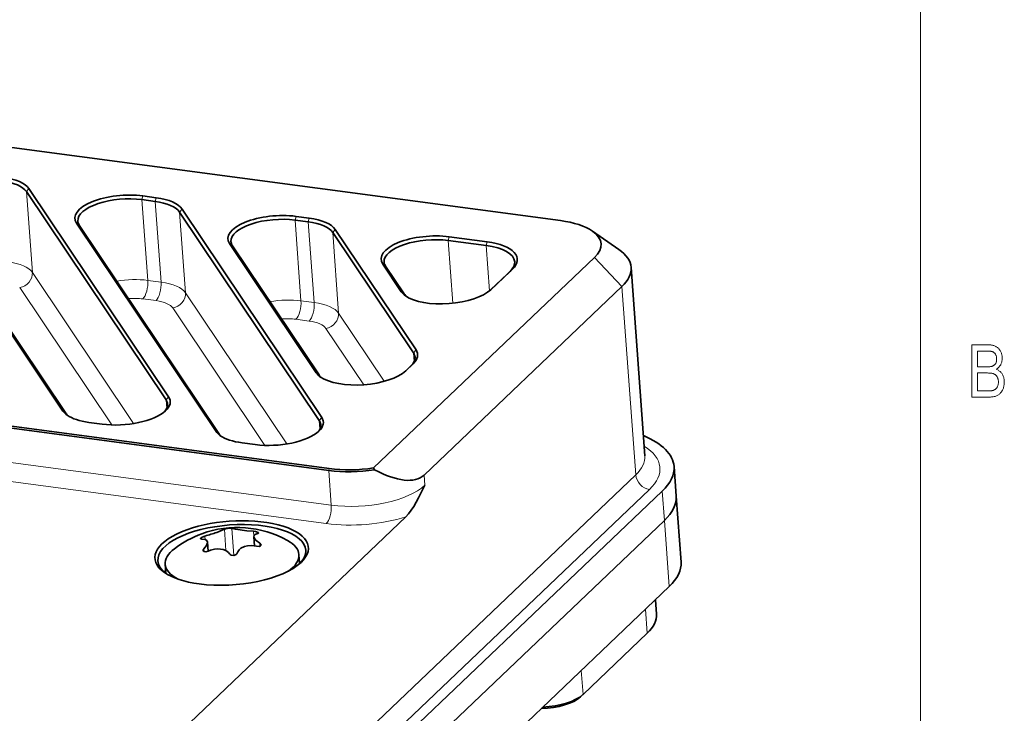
# Model space of a CAD drawing. Extents: x 5 to 415, y 5 to 296.
# Tile 29 of 46: x 378 to 413, y 83 to 108. Entities that reach past the tile are written whole.
import ezdxf

# ---------------------------------------------------------------- set-up
doc = ezdxf.new("R2010")
doc.units = 0

msp = doc.modelspace()

# ---------------------------------------------------------------- linework, layer by layer
at = {"color": 7, "lineweight": 13}
for p, q in [((410, 291), (410, 10)), ((399.912384, 91.528694), (369.232117, 62.313755)), ((400.397766, 91.014519), (369.717499, 61.799572)), ((410, 10), (410, 88))]:
    msp.add_line(p, q, dxfattribs=at)
at = {"color": 7, "lineweight": 35}
for p, q in [((350.866821, 106.715408), (397.246277, 100.535049)), ((370.169647, 61.739323), (400.849915, 90.954262)), ((400.926422, 89.910225), (370.246155, 60.695282)), ((400.926422, 89.910225), (370.246155, 60.695282)), ((370.417419, 58.357536), (401.097687, 87.572479))]:
    msp.add_line(p, q, dxfattribs=at)
at = {"color": 7, "lineweight": 13, "ltscale": 0.003499}
msp.add_line((378.326416, 101.560257), (378.416168, 101.667625), dxfattribs=at)
at = {"color": 7, "lineweight": 13, "ltscale": 0.071686}
for p, q in [((378.326416, 101.560257), (378.53595, 98.700493)), ((382.417023, 101.276794), (382.626556, 98.41703)), ((382.884796, 101.214462), (383.09433, 98.354698)), ((383.752136, 100.83725), (383.961639, 97.977486)), ((387.842712, 100.553787), (388.052246, 97.694023)), ((388.310486, 100.491455), (388.52002, 97.631691)), ((389.177826, 100.114243), (389.387329, 97.254478))]:
    msp.add_line(p, q, dxfattribs=at)
at = {"color": 7, "lineweight": 35, "ltscale": 0.222046}
msp.add_line((383.272797, 94.183243), (378.326416, 101.560257), dxfattribs=at)
at = {"color": 7, "lineweight": 35, "ltscale": 0.222045}
for p, q in [((383.362518, 94.290611), (378.416168, 101.667625)), ((374.671478, 101.166168), (379.617828, 93.789154)), ((374.774506, 101.091965), (379.720856, 93.714951)), ((388.698486, 93.460236), (383.752136, 100.83725)), ((388.788208, 93.567604), (383.841858, 100.944618)), ((380.097168, 100.443161), (385.043518, 93.066147)), ((380.200195, 100.368958), (385.146545, 92.991943))]:
    msp.add_line(p, q, dxfattribs=at)
at = {"color": 7, "lineweight": 13, "ltscale": 0.003392}
for p, q in [((382.417023, 101.276794), (382.452545, 101.407745)), ((382.884796, 101.214462), (382.920319, 101.345406)), ((387.842712, 100.553787), (387.878235, 100.684738)), ((388.310486, 100.491455), (388.346008, 100.622398)), ((393.268402, 99.83078), (393.303925, 99.961723)), ((394.61615, 99.651192), (394.651672, 99.782135))]:
    msp.add_line(p, q, dxfattribs=at)
at = {"color": 7, "lineweight": 35, "ltscale": 0.011798}
for p, q in [((382.884796, 101.214462), (382.417023, 101.276794)), ((382.920319, 101.345406), (382.452545, 101.407745)), ((388.310486, 100.491455), (387.842712, 100.553787)), ((388.346008, 100.622398), (387.878235, 100.684738)), ((380.539368, 93.388367), (381.007141, 93.326027)), ((385.965057, 92.665359), (386.432831, 92.60302))]:
    msp.add_line(p, q, dxfattribs=at)
at = {"color": 7, "lineweight": 13, "ltscale": 0.003498}
for p, q in [((383.752136, 100.83725), (383.841858, 100.944618)), ((389.177826, 100.114243), (389.267548, 100.221611)), ((392.039124, 95.846893), (392.128845, 95.954262)), ((383.272797, 94.183243), (383.362518, 94.290611)), ((388.698486, 93.460236), (388.788208, 93.567604))]:
    msp.add_line(p, q, dxfattribs=at)
at = {"color": 7, "lineweight": 13, "ltscale": 0.003174}
for p, q in [((380.200195, 100.368958), (380.097168, 100.443161)), ((385.625885, 99.64595), (385.522858, 99.720154)), ((391.051575, 98.922943), (390.948547, 98.997147)), ((391.71051, 97.940208), (391.607483, 98.014412)), ((388.694977, 95.068703), (388.591949, 95.142906)), ((379.720856, 93.714951), (379.617828, 93.789154)), ((385.146545, 92.991943), (385.043518, 93.066147))]:
    msp.add_line(p, q, dxfattribs=at)
at = {"color": 7, "lineweight": 35, "ltscale": 0.128446}
for p, q in [((392.128845, 95.954262), (389.267548, 100.221611)), ((392.039124, 95.846893), (389.177826, 100.114243))]:
    msp.add_line(p, q, dxfattribs=at)
at = {"color": 7, "lineweight": 35, "ltscale": 0.028664}
msp.add_line((398.378143, 100.163177), (399.319153, 99.508148), dxfattribs=at)
at = {"color": 7, "lineweight": 13, "ltscale": 0.055756}
msp.add_line((393.268402, 99.83078), (393.431366, 97.606506), dxfattribs=at)
at = {"color": 7, "lineweight": 35, "ltscale": 0.033992}
for p, q in [((394.61615, 99.651192), (393.268402, 99.83078)), ((394.651672, 99.782135), (393.303925, 99.961723))]:
    msp.add_line(p, q, dxfattribs=at)
at = {"color": 7, "lineweight": 35, "ltscale": 0.137774}
for p, q in [((385.522858, 99.720154), (388.591949, 95.142906)), ((385.625885, 99.64595), (388.694977, 95.068703))]:
    msp.add_line(p, q, dxfattribs=at)
at = {"color": 7, "lineweight": 13, "ltscale": 0.040262}
msp.add_line((394.61615, 99.651192), (394.733826, 98.045006), dxfattribs=at)
at = {"color": 7, "lineweight": 35, "ltscale": 0.270235}
msp.add_line((398.452698, 99.229843), (390.624634, 91.775665), dxfattribs=at)
at = {"color": 7, "lineweight": 13, "ltscale": 0.035355}
msp.add_line((398.452698, 99.229843), (399.423492, 98.201485), dxfattribs=at)
at = {"color": 7, "lineweight": 35, "ltscale": 0.02958}
for p, q in [((390.948547, 98.997147), (391.607483, 98.014412)), ((391.051575, 98.922943), (391.71051, 97.940208))]:
    msp.add_line(p, q, dxfattribs=at)
at = {"color": 7, "lineweight": 35, "ltscale": 0.024001}
msp.add_line((394.765381, 98.0755), (395.460632, 98.737549), dxfattribs=at)
at = {"color": 7, "lineweight": 35, "ltscale": 0.026277}
msp.add_line((394.783203, 98.091454), (395.544403, 98.816284), dxfattribs=at)
at = {"color": 7, "lineweight": 13, "ltscale": 0.002874}
msp.add_line((395.460632, 98.737549), (395.544403, 98.816284), dxfattribs=at)
at = {"color": 7, "lineweight": 35, "ltscale": 0.167267}
msp.add_line((399.749146, 98.879051), (400.238037, 92.206268), dxfattribs=at)
at = {"color": 7, "lineweight": 13, "ltscale": 0.161116}
for p, q in [((378.53595, 98.700493), (382.125031, 93.347725)), ((383.961639, 97.977486), (387.55072, 92.624718))]:
    msp.add_line(p, q, dxfattribs=at)
at = {"color": 7, "lineweight": 13, "ltscale": 0.011798}
for p, q in [((382.626556, 98.41703), (383.09433, 98.354698)), ((382.448944, 97.762314), (382.916718, 97.699982)), ((388.052246, 97.694023), (388.52002, 97.631691)), ((387.874634, 97.039307), (388.342407, 96.976974))]:
    msp.add_line(p, q, dxfattribs=at)
at = {"color": 7, "lineweight": 13, "ltscale": 0.146452}
for p, q in [((378.087311, 98.163651), (381.349731, 93.298096)), ((383.513, 97.440643), (386.775421, 92.575089))]:
    msp.add_line(p, q, dxfattribs=at)
at = {"color": 7, "lineweight": 35, "ltscale": 0.242034}
msp.add_line((399.423492, 98.201477), (392.412354, 91.525215), dxfattribs=at)
at = {"color": 7, "lineweight": 13, "ltscale": 0.000155}
for p, q in [((394.778687, 98.087196), (394.783203, 98.091454)), ((391.763153, 95.215691), (391.76767, 95.219948))]:
    msp.add_line(p, q, dxfattribs=at)
at = {"color": 7, "lineweight": 13, "ltscale": 0.167267}
msp.add_line((399.423492, 98.201477), (399.912384, 91.528694), dxfattribs=at)
at = {"color": 7, "lineweight": 13, "ltscale": 0.072556}
msp.add_line((389.387329, 97.254478), (391.003601, 94.843964), dxfattribs=at)
at = {"color": 7, "lineweight": 13, "ltscale": 0.060051}
msp.add_line((388.93869, 96.717636), (390.276428, 94.722557), dxfattribs=at)
at = {"color": 7, "lineweight": 13, "ltscale": 0.00759}
msp.add_line((392.039124, 95.846893), (392.06131, 95.544098), dxfattribs=at)
at = {"color": 7, "lineweight": 35, "ltscale": 0.006676}
msp.add_line((391.750488, 95.20462), (391.943878, 95.388779), dxfattribs=at)
at = {"color": 7, "lineweight": 35, "ltscale": 0.008975}
msp.add_line((391.76767, 95.219948), (392.027679, 95.467514), dxfattribs=at)
at = {"color": 7, "lineweight": 13, "ltscale": 0.002875}
msp.add_line((391.943878, 95.388779), (392.027679, 95.467514), dxfattribs=at)
at = {"color": 7, "lineweight": 13, "ltscale": 0.007598}
for p, q in [((383.272797, 94.183243), (383.295013, 93.880135)), ((388.698486, 93.460236), (388.720703, 93.157127))]:
    msp.add_line(p, q, dxfattribs=at)
at = {"color": 7, "lineweight": 35, "ltscale": 0.349546}
msp.add_line((389.05191, 91.750458), (375.192596, 93.597305), dxfattribs=at)
at = {"color": 7, "lineweight": 35, "ltscale": 0.348971}
msp.add_line((389.034149, 91.684982), (375.197601, 93.528793), dxfattribs=at)
at = {"color": 7, "lineweight": 13, "ltscale": 0.348971}
msp.add_line((375.287415, 92.303185), (389.123962, 90.459373), dxfattribs=at)
at = {"color": 7, "lineweight": 13, "ltscale": 0.001696}
msp.add_line((389.034149, 91.684982), (389.05191, 91.750458), dxfattribs=at)
at = {"color": 7, "lineweight": 35, "ltscale": 0.001805}
msp.add_line((390.624634, 91.775665), (390.662903, 91.714455), dxfattribs=at)
at = {"color": 7, "lineweight": 35, "ltscale": 0.026171}
msp.add_line((401.268616, 91.825424), (401.345123, 90.781387), dxfattribs=at)
at = {"color": 7, "lineweight": 13, "ltscale": 0.343227}
msp.add_line((375.337585, 91.618103), (388.94635, 89.804649), dxfattribs=at)
at = {"color": 7, "lineweight": 13, "ltscale": 0.030722}
msp.add_line((389.034149, 91.684982), (389.123962, 90.459373), dxfattribs=at)
at = {"color": 7, "lineweight": 13, "ltscale": 0.009103}
msp.add_line((392.412354, 91.525215), (392.438965, 91.162071), dxfattribs=at)
at = {"color": 7, "lineweight": 13, "ltscale": 0.026171}
msp.add_line((400.926422, 89.910225), (400.849915, 90.954262), dxfattribs=at)
at = {"color": 7, "lineweight": 35, "ltscale": 0.0586}
msp.add_line((401.345123, 90.781387), (401.516388, 88.443642), dxfattribs=at)
at = {"color": 7, "lineweight": 35, "ltscale": 0.392107}
msp.add_line((391.772888, 90.042191), (380.41449, 79.226288), dxfattribs=at)
at = {"color": 7, "lineweight": 13, "ltscale": 0.0586}
msp.add_line((400.926422, 89.910225), (401.097687, 87.572479), dxfattribs=at)
at = {"color": 7, "lineweight": 13, "ltscale": 0.003121}
msp.add_line((384.661224, 89.240959), (384.6521, 89.365456), dxfattribs=at)
at = {"color": 7, "lineweight": 13, "ltscale": 0.018964}
msp.add_line((385.39502, 88.850761), (385.3396, 89.607292), dxfattribs=at)
at = {"color": 7, "lineweight": 13, "ltscale": 0.02389}
msp.add_line((385.674561, 88.679993), (385.604736, 89.633018), dxfattribs=at)
at = {"color": 7, "lineweight": 13, "ltscale": 0.012947}
msp.add_line((386.403168, 89.015167), (386.365326, 89.531662), dxfattribs=at)
at = {"color": 7, "lineweight": 35, "ltscale": 0.008107}
msp.add_line((386.410065, 89.014038), (386.386383, 89.33744), dxfattribs=at)
at = {"color": 7, "lineweight": 35, "ltscale": 0.007982}
msp.add_line((384.758759, 88.83078), (384.735443, 89.1492), dxfattribs=at)
at = {"color": 7, "lineweight": 13, "ltscale": 0.002672}
msp.add_line((386.598877, 89.000465), (386.591064, 89.107071), dxfattribs=at)
at = {"color": 7, "lineweight": 13, "ltscale": 0.002475}
msp.add_line((384.619965, 88.816429), (384.612732, 88.915146), dxfattribs=at)
at = {"color": 7, "lineweight": 35, "ltscale": 0.008188}
msp.add_line((387.981354, 88.70993), (388.00528, 88.38327), dxfattribs=at)
at = {"color": 7, "lineweight": 35, "ltscale": 0.008187}
msp.add_line((383.244049, 88.362785), (383.267975, 88.036179), dxfattribs=at)
at = {"color": 7, "lineweight": 35, "ltscale": 0.012765}
msp.add_line((400.61145, 87.109467), (400.648773, 86.60022), dxfattribs=at)
at = {"color": 7, "lineweight": 13, "ltscale": 0.021376}
for p, q in [((400.260651, 86.775406), (400.32312, 85.922653)), ((398.045837, 83.75412), (397.983337, 84.606873))]:
    msp.add_line(p, q, dxfattribs=at)
at = {"color": 7, "lineweight": 35, "ltscale": 0.078615}
msp.add_line((400.32312, 85.922653), (398.045837, 83.75412), dxfattribs=at)
at = {"color": 7, "lineweight": 35, "ltscale": 0.002867}
msp.add_line((397.958832, 83.672348), (398.042389, 83.75087), dxfattribs=at)
at = {"color": 7, "lineweight": 13}
for points in [[(411.823303, 94.28289), (411.823303, 96.134888), (412.393066, 96.134888), (412.426941, 96.134354), (412.459412, 96.132744), (412.490417, 96.130058), (412.519989, 96.126297), (412.548126, 96.121468), (412.574829, 96.115562), (412.600067, 96.108582), (412.623871, 96.100525), (412.646271, 96.0914), (412.667206, 96.0812), (412.687042, 96.069862), (412.706146, 96.057327), (412.724518, 96.043587), (412.742188, 96.028648), (412.759094, 96.012505), (412.775269, 95.995171), (412.790741, 95.976631), (412.80545, 95.956894), (412.819427, 95.935951), (412.832672, 95.913811), (412.84494, 95.890831), (412.855865, 95.867371), (412.86554, 95.843437), (412.873932, 95.819016), (412.881012, 95.794113), (412.88681, 95.768738), (412.891327, 95.742874), (412.894531, 95.716537), (412.896454, 95.689713), (412.897125, 95.662415), (412.896545, 95.637146), (412.894897, 95.612389), (412.89212, 95.588135), (412.888214, 95.564384), (412.883209, 95.541138), (412.877106, 95.518402), (412.869873, 95.496162), (412.861542, 95.474434), (412.852081, 95.453217), (412.841522, 95.432495), (412.829956, 95.41243), (412.817474, 95.393181), (412.804077, 95.374733), (412.789795, 95.357101), (412.774567, 95.340271), (412.758453, 95.324257), (412.741425, 95.309044), (412.72348, 95.29464), (412.70462, 95.281052), (412.684875, 95.268265), (412.710846, 95.257988), (412.735687, 95.246361), (412.759399, 95.233383), (412.782013, 95.219048), (412.803467, 95.203362), (412.823822, 95.186325), (412.843048, 95.167938), (412.861145, 95.148201), (412.878113, 95.127113), (412.893951, 95.104668), (412.908478, 95.081009), (412.921478, 95.056282), (412.932922, 95.030479), (412.942871, 95.003601), (412.951263, 94.975655), (412.95816, 94.946632), (412.963501, 94.916534), (412.967316, 94.885361), (412.969604, 94.853111), (412.970398, 94.819794), (412.969696, 94.786598), (412.967621, 94.754227), (412.964172, 94.722679), (412.959381, 94.691948), (412.953186, 94.662041), (412.945587, 94.63295), (412.936646, 94.604683), (412.926331, 94.57724), (412.914612, 94.550613), (412.90152, 94.524811), (412.887299, 94.500114), (412.872162, 94.476807), (412.856079, 94.454887), (412.839081, 94.434357), (412.821167, 94.415222), (412.802307, 94.397469), (412.782562, 94.381111), (412.761871, 94.366142), (412.740265, 94.352562), (412.717712, 94.34037), (412.693878, 94.329453), (412.668304, 94.319679), (412.641022, 94.311058), (412.612, 94.303581), (412.581299, 94.297264), (412.548859, 94.292084), (412.514679, 94.288063), (412.478821, 94.285187), (412.441223, 94.283463), (412.401886, 94.28289)], [(412.02417, 95.356697), (412.352631, 95.356697), (412.377655, 95.356873), (412.401184, 95.357407), (412.423248, 95.358292), (412.443787, 95.359528), (412.46286, 95.361115), (412.480438, 95.36306), (412.496521, 95.365364), (412.511108, 95.368019), (412.5242, 95.371025), (412.535797, 95.374382), (412.551117, 95.380051), (412.565704, 95.386436), (412.579559, 95.393539), (412.592712, 95.401367), (412.605133, 95.409912), (412.616821, 95.419182), (412.627808, 95.429169), (412.638092, 95.439873), (412.647644, 95.451302), (412.656464, 95.463448), (412.66449, 95.476402), (412.671692, 95.49025), (412.67804, 95.505005), (412.683533, 95.520645), (412.688202, 95.537193), (412.692017, 95.554634), (412.694977, 95.572968), (412.697083, 95.592201), (412.698364, 95.612335), (412.698761, 95.633362), (412.698395, 95.652985), (412.697235, 95.671944), (412.695313, 95.690224), (412.692596, 95.707848), (412.689148, 95.724792), (412.684906, 95.741066), (412.679901, 95.756676), (412.674103, 95.771614), (412.667572, 95.785881), (412.660248, 95.799484), (412.652283, 95.81234), (412.643829, 95.824371), (412.634857, 95.835579), (412.625366, 95.84597), (412.615387, 95.855545), (412.604919, 95.864288), (412.593933, 95.872215), (412.582428, 95.879326), (412.570435, 95.885612), (412.557922, 95.891075), (412.544128, 95.895874), (412.52832, 95.900169), (412.510498, 95.903961), (412.490601, 95.907242), (412.468689, 95.910019), (412.444763, 95.9123), (412.418762, 95.914063), (412.390747, 95.915329), (412.360718, 95.916084), (412.328613, 95.916336), (412.02417, 95.916336)], [(412.02417, 94.501442), (412.401886, 94.501442), (412.42627, 94.501671), (412.44931, 94.50235), (412.471039, 94.503487), (412.491455, 94.505081), (412.510529, 94.507126), (412.52832, 94.509628), (412.5448, 94.512581), (412.559967, 94.515991), (412.573822, 94.519859), (412.586334, 94.524178), (412.603119, 94.531174), (412.619049, 94.539009), (412.634186, 94.547699), (412.648499, 94.557228), (412.661987, 94.567604), (412.674652, 94.578835), (412.686493, 94.590904), (412.69751, 94.603821), (412.707703, 94.617584), (412.717102, 94.632195), (412.725616, 94.647614), (412.733246, 94.663803), (412.73996, 94.680763), (412.745789, 94.698494), (412.750732, 94.716995), (412.754761, 94.736267), (412.757904, 94.75631), (412.760132, 94.777122), (412.761505, 94.798706), (412.761932, 94.82106), (412.761505, 94.841705), (412.760223, 94.86171), (412.758087, 94.881073), (412.755066, 94.899788), (412.75119, 94.917854), (412.74649, 94.935287), (412.740906, 94.952065), (412.734436, 94.968208), (412.727142, 94.983704), (412.718994, 94.99855), (412.710114, 95.012688), (412.700623, 95.026039), (412.690552, 95.038612), (412.679871, 95.0504), (412.66861, 95.061401), (412.656769, 95.071617), (412.644318, 95.081055), (412.631256, 95.089714), (412.617615, 95.09758), (412.603394, 95.104668), (412.588043, 95.111031), (412.571014, 95.116722), (412.552368, 95.121742), (412.532043, 95.126091), (412.510071, 95.129776), (412.48645, 95.13279), (412.461151, 95.135132), (412.434204, 95.136803), (412.405609, 95.13781), (412.375366, 95.138145), (412.02417, 95.138145)]]:
    msp.add_lwpolyline(points, close=True, dxfattribs=at)
at = {"color": 7, "lineweight": 35}
for points in [[(391.772888, 90.042191), (391.866943, 90.145584), (392.048767, 90.411263), (392.221252, 90.723), (392.438965, 91.162071)], [(384.6521, 89.365456), (384.550354, 89.325478), (384.513397, 89.30085), (384.50238, 89.289497), (384.496857, 89.279129), (384.496368, 89.274429)], [(385.068237, 89.49202), (385.265381, 89.568314), (385.3396, 89.607292)], [(385.604736, 89.633018), (385.581909, 89.636681), (385.526642, 89.637688), (385.380066, 89.620918), (385.350189, 89.612473), (385.3396, 89.607292)], [(385.604736, 89.633018), (385.728729, 89.606064), (386.130951, 89.552429), (386.365326, 89.531662)], [(386.547913, 89.468987), (386.545807, 89.474945), (386.532806, 89.487114), (386.438965, 89.520866), (386.365326, 89.531662)], [(386.517975, 89.450272), (386.43158, 89.419792), (386.396606, 89.385048), (386.386383, 89.33744)], [(386.386383, 89.33744), (386.405853, 89.279938), (386.464966, 89.205963), (386.591064, 89.107071)], [(386.517975, 89.450272), (386.540375, 89.457596), (386.545593, 89.46196), (386.547913, 89.468987)], [(384.496368, 89.274429), (384.49762, 89.270035), (384.500824, 89.266144), (384.508575, 89.261909), (384.539612, 89.258339)], [(384.735443, 89.1492), (384.716431, 89.201042), (384.659576, 89.241577), (384.539612, 89.258339)], [(384.612732, 88.915146), (384.701141, 89.030685), (384.731506, 89.10408), (384.735443, 89.1492)], [(386.053528, 88.995071), (385.920807, 88.930794), (385.859528, 88.877365), (385.810669, 88.807106), (385.791107, 88.758118)], [(386.053528, 88.995071), (386.160431, 89.019005), (386.298584, 89.025558), (386.478577, 88.999962)], [(386.478577, 88.999962), (386.583771, 88.996033), (386.621307, 89.012566), (386.632172, 89.024612), (386.637573, 89.046768)], [(386.637573, 89.046768), (386.632324, 89.064896), (386.591064, 89.107071)], [(384.585693, 88.856499), (384.599121, 88.828903), (384.618469, 88.816986), (384.677917, 88.809929), (384.765381, 88.833755)], [(385.52597, 88.732399), (385.481934, 88.786186), (385.393341, 88.851685), (385.300781, 88.889977), (385.107422, 88.91507), (384.989777, 88.90403), (384.851532, 88.868629), (384.765381, 88.833755)], [(385.52597, 88.732399), (385.541351, 88.714668), (385.578308, 88.691872), (385.669495, 88.679436), (385.753998, 88.709602), (385.781952, 88.738434), (385.791107, 88.758118)]]:
    msp.add_lwpolyline(points, dxfattribs=at)
for centre, radius, start, end in [((385.798004, 86.007317), 3.660714, 60.907276, 110.133433), ((385.798004, 86.007317), 3.660714, 110.133433, 127.473432), ((383.021606, 95.485641), 6.333546, 284.917882, 288.853369), ((384.667572, 88.853218), 0.082322, 131.524281, 177.705376)]:
    msp.add_arc(centre, radius, start, end, dxfattribs=at)
for centre, major_axis, ratio, start_param, end_param in [((376.784363, 101.294945), (-1.595734, -0.116913), 0.41396, 3.373027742, 4.245692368), ((376.77771, 101.385727), (-1.695465, -0.124222), 0.41396, 3.373027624, 4.245692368), ((381.735626, 100.72506), (-1.695465, -0.124222), 0.41396, 4.245692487, 6.514620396), ((381.742279, 100.63427), (-1.595734, -0.116913), 0.41396, 4.245692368, 6.283214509), ((382.210052, 100.571938), (-1.595734, -0.116913), 0.41396, 3.373027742, 4.245692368), ((382.2034, 100.66272), (-1.695465, -0.124222), 0.41396, 3.373027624, 4.245692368), ((381.742279, 100.63427), (-1.595734, -0.116913), 0.41396, 0.000029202, 0.231435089), ((387.161316, 100.002045), (-1.695465, -0.124222), 0.41396, 4.245692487, 6.514620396), ((387.167969, 99.911263), (-1.595734, -0.116913), 0.41396, 4.245692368, 6.283214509), ((387.635742, 99.84893), (-1.595734, -0.116913), 0.41396, 3.373027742, 4.245692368), ((387.629089, 99.939713), (-1.695465, -0.124222), 0.41396, 3.373027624, 4.245692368), ((396.191986, 99.531097), (-2.493317, -0.182678), 0.41396, 3.61370993, 4.245692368), ((396.191986, 99.531097), (-2.493317, -0.182678), 0.41396, 2.674896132, 3.61370993), ((387.167969, 99.911263), (-1.595734, -0.116913), 0.41396, 0.000029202, 0.231435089), ((392.587006, 99.279037), (-1.695465, -0.124222), 0.41396, 4.245692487, 6.514620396), ((392.593658, 99.188255), (-1.595734, -0.116913), 0.41396, 4.245692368, 6.283214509), ((393.87146, 99.039207), (-1.845062, -0.135185), 0.41396, 2.674895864, 4.245692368), ((393.878113, 98.948425), (-1.745331, -0.127876), 0.41396, 3.141636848, 4.245692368), ((396.258484, 98.623238), (-3.490631, -0.255753), 0.41396, 3.141636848, 3.613709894), ((392.593658, 99.188255), (-1.595734, -0.116913), 0.41396, 0.000029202, 0.231435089), ((393.878113, 98.948425), (-1.745331, -0.127876), 0.41396, 2.674896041, 3.141636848), ((396.258484, 98.623238), (-3.490631, -0.255753), 0.41396, 2.674896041, 3.141636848), ((393.245941, 98.29631), (-1.695465, -0.124222), 0.41396, 0.472111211, 2.669497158), ((393.245941, 98.29631), (-1.695465, -0.124222), 0.41396, 2.669497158, 2.674896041), ((393.245941, 98.29631), (-1.695465, -0.124222), 0.41396, 0.231435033, 0.472111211), ((393.252594, 98.205521), (-1.595734, -0.116913), 0.41396, 0.231435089, 0.405571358), ((390.490387, 95.672371), (-1.695465, -0.124222), 0.41396, 2.674895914, 3.373027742), ((390.49704, 95.581581), (-1.595734, -0.116913), 0.41396, 2.674896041, 3.141524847), ((390.49704, 95.581581), (-1.595734, -0.116913), 0.41396, 3.141524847, 3.373027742), ((390.230408, 95.424805), (-1.695465, -0.124222), 0.41396, 0.231435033, 0.472111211), ((390.237061, 95.334015), (-1.595734, -0.116913), 0.41396, 0.231435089, 0.405571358), ((390.230408, 95.424805), (-1.695465, -0.124222), 0.41396, 0.472111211, 2.669497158), ((390.230408, 95.424805), (-1.695465, -0.124222), 0.41396, 2.669497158, 2.674896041), ((381.72406, 94.008713), (-1.695465, -0.124222), 0.41396, 2.669443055, 3.373027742), ((381.730713, 93.917931), (-1.595734, -0.116913), 0.41396, 2.73259799, 3.141621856), ((381.730713, 93.917931), (-1.595734, -0.116913), 0.41396, 3.141621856, 3.373027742), ((381.256287, 94.071053), (-1.695465, -0.124222), 0.41396, 0.23143497, 0.472102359), ((381.262939, 93.980263), (-1.595734, -0.116913), 0.41396, 0.231435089, 0.404226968), ((381.256287, 94.071053), (-1.695465, -0.124222), 0.41396, 0.472102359, 1.104099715), ((381.72406, 94.008713), (-1.695465, -0.124222), 0.41396, 1.104099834, 2.669443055), ((387.14975, 93.285706), (-1.695465, -0.124222), 0.41396, 2.669443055, 3.373027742), ((387.156403, 93.194923), (-1.595734, -0.116913), 0.41396, 2.73259799, 3.141621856), ((387.156403, 93.194923), (-1.595734, -0.116913), 0.41396, 3.141621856, 3.373027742), ((386.681976, 93.348045), (-1.695465, -0.124222), 0.41396, 0.23143497, 0.472102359), ((386.688629, 93.257256), (-1.595734, -0.116913), 0.41396, 0.231435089, 0.404226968), ((386.681976, 93.348045), (-1.695465, -0.124222), 0.41396, 0.472102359, 1.104099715), ((387.14975, 93.285706), (-1.695465, -0.124222), 0.41396, 1.104099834, 2.669443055), ((396.78064, 91.496521), (4.487976, 0.328819), 0.41396, 0.000044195, 0.679688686), ((390.085144, 92.734329), (-2.443451, -0.179024), 0.41396, 1.104099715, 1.762996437), ((396.78064, 91.496521), (4.487976, 0.328819), 0.41396, 5.816488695, 6.283229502), ((390.08847, 92.688934), (-2.493317, -0.182678), 0.41396, 1.104099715, 1.77284242), ((389.985321, 94.096176), (2.424744, -2.573105), 0.411769, 5.383286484, 6.285330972), ((396.857147, 90.452477), (4.487976, 0.328819), 0.41396, 5.816488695, 6.283229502), ((396.857147, 90.452477), (4.487976, 0.328819), 0.41396, 5.816488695, 6.283229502), ((385.596069, 88.763321), (-2.717712, -0.19912), 0.41396, 2.669497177, 6.755332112), ((385.602722, 88.672539), (-2.617981, -0.191811), 0.41396, 3.141565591, 6.283158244), ((385.612701, 88.536354), (-2.368652, -0.173546), 0.41396, 3.141618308, 3.704215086), ((385.612701, 88.536354), (-2.368652, -0.173546), 0.41396, 5.720557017, 6.283210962), ((385.612701, 88.536354), (-2.368652, -0.173546), 0.41396, 2.539369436, 3.141618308), ((385.602722, 88.672539), (-2.617981, -0.191811), 0.41396, 2.713971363, 3.141565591), ((385.602722, 88.672539), (-2.617981, -0.191811), 0.41396, 6.283158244, 6.716483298), ((385.612701, 88.536354), (-2.368652, -0.173546), 0.41396, 0.000025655, 0.601663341), ((385.596069, 88.763321), (-2.717712, -0.19912), 0.41396, 1.104099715, 2.669497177), ((397.028442, 88.114738), (-4.487976, -0.328819), 0.41396, 2.674896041, 3.141636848), ((385.596069, 88.763321), (-2.717712, -0.19912), 0.41396, 0.472146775, 1.104099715), ((397.158142, 86.344406), (-3.490631, -0.255753), 0.41396, 2.674896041, 3.141636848), ((396.689392, 83.934868), (-1.496002, -0.109604), 0.41396, 1.494333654, 2.669497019), ((396.689392, 83.934868), (-1.496002, -0.109604), 0.41396, 2.669497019, 2.674896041), ((396.696045, 83.844086), (-1.396271, -0.102303), 0.41396, 1.447742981, 2.669497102)]:
    msp.add_ellipse(centre, major_axis=major_axis, ratio=ratio, start_param=start_param, end_param=end_param, dxfattribs=at)
at = {"color": 7, "lineweight": 13}
for centre, major_axis, ratio, start_param, end_param in [((376.993866, 98.435181), (-1.595734, -0.116913), 0.41396, 3.373027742, 4.245692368), ((378.054047, 98.617584), (-0.415283, -0.278458), 0.886025, 1.103640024, 2.674436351), ((381.951782, 97.774506), (-1.595734, -0.116913), 0.41396, 4.245692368, 4.950799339), ((382.41568, 98.216248), (-0.06604, -0.495621), 0.409577, 0.470986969, 2.041783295), ((382.883453, 98.153908), (-0.06604, -0.495621), 0.409577, 0.470986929, 2.041783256), ((382.419556, 97.712173), (-1.595734, -0.116913), 0.41396, 3.373027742, 4.245692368), ((381.985046, 97.320572), (-1.097046, -0.080376), 0.41396, 4.245692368, 4.722727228), ((382.45282, 97.25824), (-1.097046, -0.080376), 0.41396, 3.373027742, 4.245692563), ((383.479736, 97.894577), (-0.415283, -0.278458), 0.886025, 1.103640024, 2.674436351), ((387.377502, 97.051498), (-1.595734, -0.116913), 0.41396, 4.245692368, 4.950799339), ((387.84137, 97.493233), (-0.06604, -0.495621), 0.409577, 0.470986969, 2.041783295), ((388.309143, 97.430901), (-0.06604, -0.495621), 0.409577, 0.470986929, 2.041783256), ((387.845276, 96.989166), (-1.595734, -0.116913), 0.41396, 3.373027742, 4.245692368), ((387.410736, 96.597565), (-1.097046, -0.080376), 0.41396, 4.245692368, 4.722727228), ((387.87851, 96.535233), (-1.097046, -0.080376), 0.41396, 3.373027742, 4.245692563), ((388.905457, 97.17157), (-0.415283, -0.278458), 0.886025, 1.103640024, 2.674436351), ((396.78064, 91.496521), (-3.989319, -0.292282), 0.41396, 2.674896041, 3.646980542), ((396.747406, 91.950455), (-3.490631, -0.255753), 0.41396, 2.674896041, 3.141636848), ((400.364532, 91.468445), (-0.344788, 0.362091), 0.812948, 0.78007646, 2.350872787), ((390.178253, 91.463326), (-2.493317, -0.182678), 0.41396, 1.104099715, 2.674896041), ((388.913086, 90.258583), (-0.06604, -0.495621), 0.409577, 0.470986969, 2.041783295), ((390.211517, 91.009392), (-2.991974, -0.219215), 0.41396, 1.104099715, 2.089210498), ((385.662598, 87.855461), (-2.617981, -0.191811), 0.41396, 3.528245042, 3.581580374), ((385.662598, 87.855461), (-2.617981, -0.191811), 0.41396, 5.8431697, 5.896573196)]:
    msp.add_ellipse(centre, major_axis=major_axis, ratio=ratio, start_param=start_param, end_param=end_param, dxfattribs=at)

doc.saveas('drawing.dxf')
